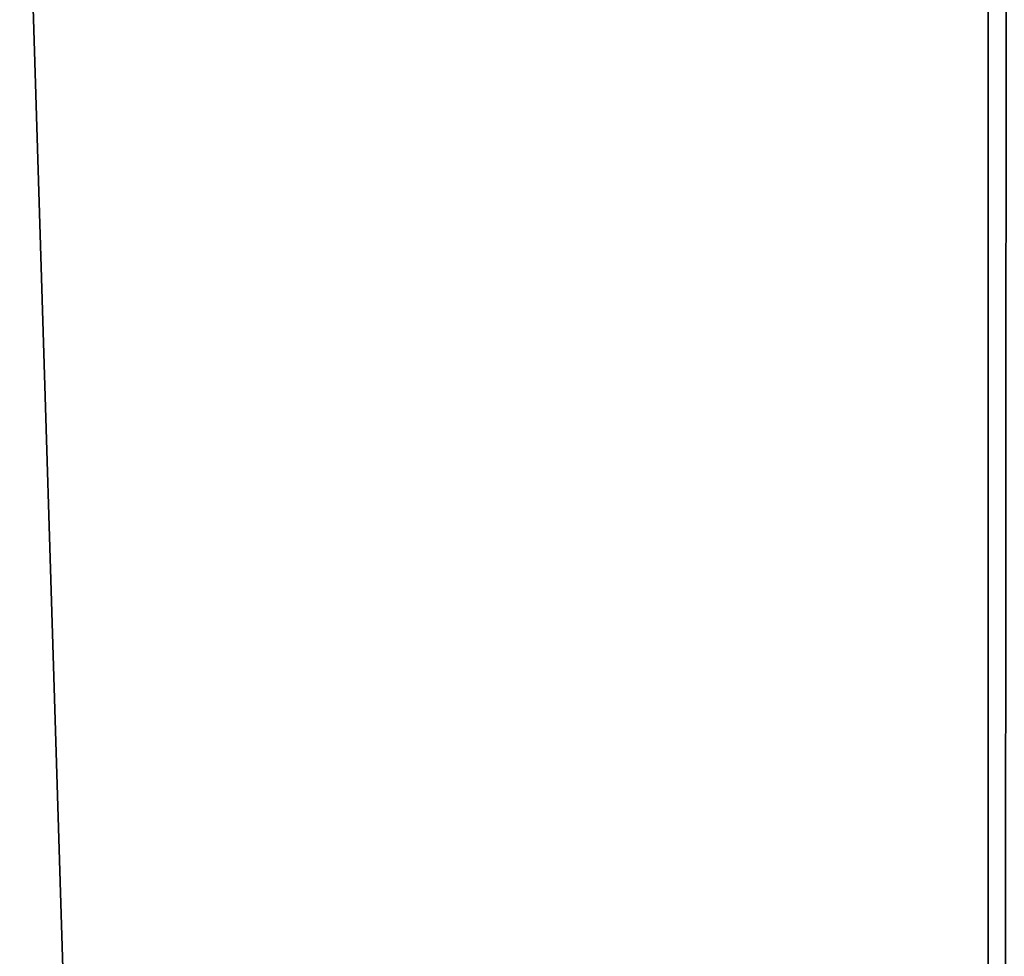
# Model space of a CAD drawing. Extents: x 0 to 46.2, y 0 to 30.
# Tile 120 of 164: x 42.636 to 43.108, y 14.551 to 15. Entities that reach past the tile are written whole.
import ezdxf

# ---------------------------------------------------------------- set-up
doc = ezdxf.new("R2010")
doc.units = 0
doc.header["$LTSCALE"] = 2.54
doc.layers.get('0').update_dxf_attribs({"color": 13, "linetype": 'CONTINUOUS'})

# ---------------------------------------------------------------- blocks, each defined once
blk = doc.blocks.new('TACA_KUCHENNA_BRESCIA_STL')
at = {"color": 0}
for p, q in [((43.1, 29.8, 0.2), (43.1, 0.2, 0.2)), ((43.1, 0.2, 0.3), (43.1, 29.8, 0.3)), ((43.1, 29.8, 0.2), (43.1, 0.2, 0.2)), ((43.1, 0.2, 0.3), (43.1, 29.8, 0.3)), ((42.23301, 28.25, 0.2), (43.1, 0.2, 0.2)), ((42.23301, 28.25, 0.2), (43.1, 0.2, 0.2))]:
    blk.add_line(p, q, dxfattribs=at)
mesh = blk.add_polyface(dxfattribs=at)
corners = [(43.1, 29.8, 0.3), (3.1, 29.8, 0.3), (3.1, 0.2, 0.3)]
mesh.append_faces([[corners[k] for k in face] for face in [(0, 1, 2)]], dxfattribs={"color": 0})
mesh = blk.add_polyface(dxfattribs=at)
corners = [(43.1, 29.8, 0.3), (3.1, 0.2, 0.3), (43.1, 0.2, 0.3)]
mesh.append_faces([[corners[k] for k in face] for face in [(0, 1, 2)]], dxfattribs={"color": 0})
mesh = blk.add_polyface(dxfattribs=at)
corners = [(43.1, 0.2, 0.2), (42.23301, 28.25, 0.2), (43.1, 29.8, 0.2)]
mesh.append_faces([[corners[k] for k in face] for face in [(0, 1, 2)]], dxfattribs={"color": 0})
mesh = blk.add_polyface(dxfattribs=at)
corners = [(43.13473, 29.8, 0.20304), (43.1, 0.2, 0.2), (43.1, 29.8, 0.2)]
mesh.append_faces([[corners[k] for k in face] for face in [(0, 1, 2)]], dxfattribs={"color": 0})
mesh = blk.add_polyface(dxfattribs=at)
corners = [(43.13473, 0.2, 0.20304), (43.1, 0.2, 0.2), (43.13473, 29.8, 0.20304)]
mesh.append_faces([[corners[k] for k in face] for face in [(0, 1, 2)]], dxfattribs={"color": 0})
mesh = blk.add_polyface(dxfattribs=at)
corners = [(43.11736, 29.8, 0.30152), (43.1, 0.2, 0.3), (43.11736, 0.2, 0.30152)]
mesh.append_faces([[corners[k] for k in face] for face in [(0, 1, 2)]], dxfattribs={"color": 0})
mesh = blk.add_polyface(dxfattribs=at)
corners = [(43.11736, 29.8, 0.30152), (43.1, 29.8, 0.3), (43.1, 0.2, 0.3)]
mesh.append_faces([[corners[k] for k in face] for face in [(0, 1, 2)]], dxfattribs={"color": 0})
mesh = blk.add_polyface(dxfattribs=at)
corners = [(43.1, 0.2, 0.2), (42.18302, 28.17861, 0.2), (42.23301, 28.25, 0.2)]
mesh.append_faces([[corners[k] for k in face] for face in [(0, 1, 2)]], dxfattribs={"color": 0})
mesh = blk.add_polyface(dxfattribs=at)
corners = [(43.1, 0.2, 0.2), (42.12139, 28.11698, 0.2), (42.18302, 28.17861, 0.2)]
mesh.append_faces([[corners[k] for k in face] for face in [(0, 1, 2)]], dxfattribs={"color": 0})
mesh = blk.add_polyface(dxfattribs=at)
corners = [(43.1, 0.2, 0.2), (42.05, 28.06699, 0.2), (42.12139, 28.11698, 0.2)]
mesh.append_faces([[corners[k] for k in face] for face in [(0, 1, 2)]], dxfattribs={"color": 0})
mesh = blk.add_polyface(dxfattribs=at)
corners = [(43.1, 0.2, 0.2), (41.97101, 28.03015, 0.2), (42.05, 28.06699, 0.2)]
mesh.append_faces([[corners[k] for k in face] for face in [(0, 1, 2)]], dxfattribs={"color": 0})
mesh = blk.add_polyface(dxfattribs=at)
corners = [(43.1, 0.2, 0.2), (42.26985, 1.67101, 0.2), (41.97101, 28.03015, 0.2)]
mesh.append_faces([[corners[k] for k in face] for face in [(0, 1, 2)]], dxfattribs={"color": 0})

msp = doc.modelspace()

# ---------------------------------------------------------------- block references
at = {"color": 0}
msp.add_blockref('TACA_KUCHENNA_BRESCIA_STL', (0, 0), dxfattribs=at)

doc.saveas('drawing.dxf')
